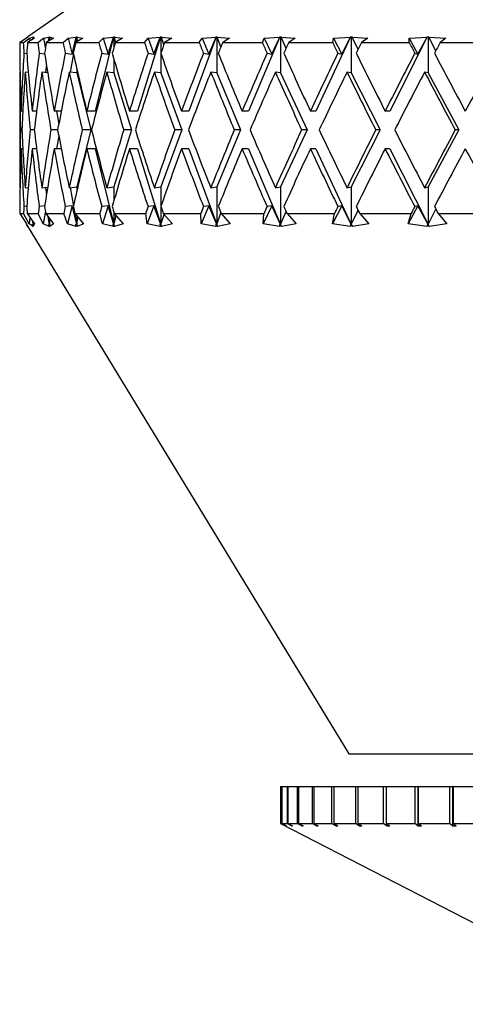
# Model space of a CAD drawing. Header units: inches. Extents: x 2.6 to 39.6, y 3.9 to 32.3.
# Tile 59 of 74: x 35.683 to 36.157, y 11.468 to 12.516. Entities that reach past the tile are written whole.
import ezdxf

# ---------------------------------------------------------------- set-up
doc = ezdxf.new("R2010")
doc.units = ezdxf.units.IN
doc.header["$MEASUREMENT"] = 0

msp = doc.modelspace()

# ---------------------------------------------------------------- linework, layer by layer
at = {"color": 7, "linetype": 'Continuous', "lineweight": 25}
for p, q in [((35.8083, 12.5798), (35.6912, 12.4978)), ((35.6898, 12.4966), (35.6828, 12.4918)), ((35.6865, 12.4918), (35.693, 12.4966)), ((35.6911, 12.4977), (35.6898, 12.4966)), ((35.6983, 12.4966), (35.691, 12.4918)), ((35.6912, 12.4978), (35.6911, 12.4977)), ((35.6912, 12.4978), (35.6912, 12.4978)), ((35.6912, 12.4978), (35.6912, 12.4978)), ((35.693, 12.4966), (35.6968, 12.4977)), ((35.693, 12.4966), (35.6933, 12.4933)), ((35.6966, 12.4955), (35.6968, 12.4977)), ((35.6968, 12.4977), (35.6969, 12.4978)), ((35.6969, 12.4978), (35.697, 12.4978)), ((35.6969, 12.4978), (35.6969, 12.4956)), ((35.697, 12.4978), (35.6972, 12.4978)), ((35.697, 12.4978), (35.697, 12.4957)), ((35.6972, 12.4978), (35.6971, 12.4977)), ((35.6971, 12.4977), (35.6983, 12.4966)), ((35.6971, 12.4958), (35.6971, 12.4977)), ((35.7019, 12.4918), (35.7078, 12.4966)), ((35.7078, 12.4966), (35.7141, 12.4977)), ((35.7078, 12.4966), (35.7099, 12.4851)), ((35.7185, 12.4966), (35.7109, 12.4918)), ((35.7134, 12.4934), (35.7141, 12.4977)), ((35.7143, 12.4978), (35.7138, 12.4937)), ((35.7141, 12.4977), (35.7143, 12.4978)), ((35.7143, 12.4978), (35.7144, 12.4978)), ((35.7144, 12.4978), (35.7147, 12.4978)), ((35.7144, 12.4978), (35.7144, 12.4941)), ((35.7147, 12.4978), (35.7146, 12.4977)), ((35.7146, 12.4977), (35.7185, 12.4966)), ((35.715, 12.4944), (35.7146, 12.4977)), ((35.7288, 12.4918), (35.7341, 12.4966)), ((35.7341, 12.4966), (35.7428, 12.4977)), ((35.7341, 12.4966), (35.7383, 12.4795)), ((35.7383, 12.4795), (35.7428, 12.4977)), ((35.7429, 12.4978), (35.7406, 12.4847)), ((35.7499, 12.4966), (35.7422, 12.4918)), ((35.7428, 12.4977), (35.7429, 12.4978)), ((35.7429, 12.4978), (35.7432, 12.4978)), ((35.7432, 12.4978), (35.7436, 12.4978)), ((35.7432, 12.4978), (35.7432, 12.4925)), ((35.7436, 12.4978), (35.7435, 12.4977)), ((35.7435, 12.4977), (35.7499, 12.4966)), ((35.7444, 12.4932), (35.7435, 12.4977)), ((35.7825, 12.4978), (35.763, 12.4188)), ((35.7668, 12.4918), (35.7714, 12.4966)), ((35.7714, 12.4966), (35.7823, 12.4977)), ((35.7714, 12.4966), (35.7767, 12.4795)), ((35.7767, 12.4795), (35.7823, 12.4977)), ((35.7823, 12.4977), (35.7825, 12.4978)), ((35.7825, 12.4978), (35.7829, 12.4978)), ((35.7829, 12.4978), (35.7834, 12.4978)), ((35.7829, 12.4978), (35.7829, 12.4867)), ((35.7834, 12.4978), (35.7833, 12.4977)), ((35.7833, 12.4977), (35.792, 12.4966)), ((35.7847, 12.492), (35.7833, 12.4977)), ((35.792, 12.4966), (35.7843, 12.4918)), ((35.8323, 12.4978), (35.8078, 12.4188)), ((35.8153, 12.4918), (35.8191, 12.4966)), ((35.8191, 12.4966), (35.8321, 12.4977)), ((35.8191, 12.4966), (35.8254, 12.4795)), ((35.8254, 12.4795), (35.8321, 12.4977)), ((35.8321, 12.4977), (35.8323, 12.4978)), ((35.8323, 12.4978), (35.8328, 12.4978)), ((35.8328, 12.4978), (35.8334, 12.4978)), ((35.8328, 12.4978), (35.8328, 12.4805)), ((35.8334, 12.4978), (35.8333, 12.4977)), ((35.8333, 12.4977), (35.8443, 12.4966)), ((35.8359, 12.4894), (35.8333, 12.4977)), ((35.8443, 12.4966), (35.8367, 12.4918)), ((35.8915, 12.4978), (35.8624, 12.4188)), ((35.8736, 12.4918), (35.8765, 12.4966)), ((35.8765, 12.4966), (35.8914, 12.4977)), ((35.8765, 12.4966), (35.8837, 12.4795)), ((35.8837, 12.4795), (35.8914, 12.4977)), ((35.8914, 12.4977), (35.8915, 12.4978)), ((35.8915, 12.4978), (35.8921, 12.4978)), ((35.8921, 12.4978), (35.8928, 12.4978)), ((35.8921, 12.4978), (35.8921, 12.4595)), ((35.8928, 12.4978), (35.8928, 12.4977)), ((35.8928, 12.4977), (35.9058, 12.4966)), ((35.8966, 12.4872), (35.8928, 12.4977)), ((35.9058, 12.4966), (35.8985, 12.4918)), ((35.9593, 12.4978), (35.9261, 12.4188)), ((35.9407, 12.4918), (35.9426, 12.4966)), ((35.9426, 12.4966), (35.9592, 12.4977)), ((35.9426, 12.4966), (35.9506, 12.4795)), ((35.9506, 12.4795), (35.9592, 12.4977)), ((35.9592, 12.4977), (35.9593, 12.4978)), ((35.9593, 12.4978), (35.96, 12.4978)), ((35.96, 12.4978), (35.9608, 12.4978)), ((35.96, 12.4978), (35.96, 12.4595)), ((35.9608, 12.4978), (35.9607, 12.4977)), ((35.9607, 12.4977), (35.9756, 12.4966)), ((35.9659, 12.4856), (35.9607, 12.4977)), ((35.9756, 12.4966), (35.9687, 12.4918)), ((36.0346, 12.4978), (35.9977, 12.4188)), ((36.0155, 12.4918), (36.0165, 12.4966)), ((36.0165, 12.4966), (36.0344, 12.4977)), ((36.0165, 12.4966), (36.0252, 12.4795)), ((36.0252, 12.4795), (36.0344, 12.4977)), ((36.0344, 12.4977), (36.0346, 12.4978)), ((36.0346, 12.4978), (36.0353, 12.4978)), ((36.0353, 12.4978), (36.0361, 12.4978)), ((36.0353, 12.4978), (36.0353, 12.4595)), ((36.0361, 12.4978), (36.0361, 12.4977)), ((36.0361, 12.4977), (36.0527, 12.4966)), ((36.0425, 12.4843), (36.0361, 12.4977)), ((36.0527, 12.4966), (36.0462, 12.4918)), ((36.1161, 12.4978), (36.0761, 12.4188)), ((36.0969, 12.4918), (36.097, 12.4966)), ((36.097, 12.4966), (36.116, 12.4977)), ((36.097, 12.4966), (36.1061, 12.4795)), ((36.1061, 12.4795), (36.116, 12.4977)), ((36.116, 12.4977), (36.1161, 12.4978)), ((36.1161, 12.4978), (36.1169, 12.4978)), ((36.1169, 12.4978), (36.1178, 12.4978)), ((36.1169, 12.4978), (36.1169, 12.4595)), ((36.1178, 12.4978), (36.1178, 12.4977)), ((36.1178, 12.4977), (36.1357, 12.4966)), ((36.1252, 12.4831), (36.1178, 12.4977)), ((36.1357, 12.4966), (36.1298, 12.4918)), ((35.6828, 12.4918), (35.6865, 12.4918)), ((35.691, 12.4918), (35.7019, 12.4918)), ((35.7109, 12.4918), (35.7288, 12.4918)), ((35.7422, 12.4918), (35.7668, 12.4918)), ((35.7843, 12.4918), (35.8153, 12.4918)), ((35.8367, 12.4918), (35.8736, 12.4918)), ((35.8985, 12.4918), (35.9407, 12.4918)), ((35.9687, 12.4918), (36.0155, 12.4918)), ((36.0462, 12.4918), (36.0969, 12.4918)), ((36.1298, 12.4918), (36.1836, 12.4918)), ((35.6872, 12.4804), (35.6901, 12.4801)), ((35.7034, 12.4804), (35.7092, 12.4797)), ((35.7311, 12.4804), (35.7383, 12.4795)), ((35.7397, 12.4799), (35.7362, 12.4603)), ((35.7699, 12.4804), (35.7767, 12.4795)), ((35.7829, 12.474), (35.7829, 12.4595)), ((35.8191, 12.4804), (35.8254, 12.4795)), ((35.8328, 12.4803), (35.8328, 12.4595)), ((35.878, 12.4804), (35.8837, 12.4795)), ((35.9457, 12.4804), (35.9506, 12.4795)), ((36.021, 12.4804), (36.0252, 12.4795)), ((36.1029, 12.4804), (36.1061, 12.4795)), ((35.7111, 12.4681), (35.7102, 12.4599)), ((35.7432, 12.4643), (35.7432, 12.4595)), ((35.6826, 12.4604), (35.6826, 12.3373)), ((35.683, 12.4604), (35.6826, 12.4604)), ((35.6918, 12.46), (35.6885, 12.4604)), ((35.7124, 12.4597), (35.7062, 12.4604)), ((35.7432, 12.4595), (35.7353, 12.4604)), ((35.7432, 12.4595), (35.7581, 12.3988)), ((35.7829, 12.4595), (35.7754, 12.4604)), ((35.7829, 12.4595), (35.8016, 12.3988)), ((35.8328, 12.4595), (35.8259, 12.4604)), ((35.8328, 12.4595), (35.8551, 12.3988)), ((35.8921, 12.4595), (35.8859, 12.4604)), ((35.8921, 12.4595), (35.9176, 12.3988)), ((35.96, 12.4595), (35.9546, 12.4604)), ((35.96, 12.4595), (35.9883, 12.3988)), ((36.0353, 12.4595), (36.0307, 12.4604)), ((36.0353, 12.4595), (36.066, 12.3988)), ((36.1169, 12.4595), (36.1133, 12.4604)), ((36.1169, 12.4595), (36.1495, 12.3988)), ((35.6859, 12.4188), (35.6841, 12.4188)), ((35.7006, 12.4188), (35.6959, 12.4188)), ((35.7268, 12.4188), (35.7193, 12.4188)), ((35.7217, 12.4188), (35.7242, 12.4051)), ((35.763, 12.4188), (35.754, 12.4188)), ((35.8078, 12.4188), (35.7994, 12.4188)), ((35.8624, 12.4188), (35.8547, 12.4188)), ((35.9261, 12.4188), (35.9192, 12.4188)), ((35.9977, 12.4188), (35.9918, 12.4188)), ((36.0761, 12.4188), (36.0713, 12.4188)), ((35.6849, 12.3988), (35.6835, 12.3988)), ((35.6982, 12.3988), (35.6938, 12.3988)), ((35.723, 12.3988), (35.7158, 12.3988)), ((35.7581, 12.3988), (35.7432, 12.3382)), ((35.7581, 12.3988), (35.7492, 12.3988)), ((35.8016, 12.3988), (35.7829, 12.3382)), ((35.8016, 12.3988), (35.7933, 12.3988)), ((35.8551, 12.3988), (35.8328, 12.3382)), ((35.8551, 12.3988), (35.8474, 12.3988)), ((35.9176, 12.3988), (35.8921, 12.3382)), ((35.9176, 12.3988), (35.9109, 12.3988)), ((35.9883, 12.3988), (35.96, 12.3382)), ((35.9883, 12.3988), (35.9825, 12.3988)), ((36.066, 12.3988), (36.0353, 12.3382)), ((36.066, 12.3988), (36.0612, 12.3988)), ((36.1495, 12.3988), (36.1169, 12.3382)), ((36.1495, 12.3988), (36.1458, 12.3988)), ((35.7242, 12.3926), (35.7217, 12.3788)), ((35.6859, 12.3788), (35.6841, 12.3788)), ((35.7006, 12.3788), (35.6959, 12.3788)), ((35.7268, 12.3788), (35.7193, 12.3788)), ((35.763, 12.3788), (35.754, 12.3788)), ((35.763, 12.3788), (35.7829, 12.2982)), ((35.8078, 12.3788), (35.7994, 12.3788)), ((35.8078, 12.3788), (35.8328, 12.2982)), ((35.8624, 12.3788), (35.8547, 12.3788)), ((35.8624, 12.3788), (35.8921, 12.2982)), ((35.9261, 12.3788), (35.9192, 12.3788)), ((35.9261, 12.3788), (35.96, 12.2982)), ((35.9977, 12.3788), (35.9918, 12.3788)), ((35.9977, 12.3788), (36.0353, 12.2982)), ((36.0761, 12.3788), (36.0713, 12.3788)), ((36.0761, 12.3788), (36.1169, 12.2982)), ((35.6826, 12.3373), (35.683, 12.3373)), ((35.6885, 12.3373), (35.6918, 12.3376)), ((35.7062, 12.3373), (35.7124, 12.338)), ((35.7102, 12.3377), (35.7111, 12.3296)), ((35.7353, 12.3373), (35.7432, 12.3382)), ((35.7362, 12.3374), (35.7397, 12.3177)), ((35.7432, 12.3382), (35.7432, 12.3333)), ((35.7754, 12.3373), (35.7829, 12.3382)), ((35.7829, 12.3382), (35.7829, 12.3236)), ((35.8259, 12.3373), (35.8328, 12.3382)), ((35.8328, 12.3382), (35.8328, 12.3174)), ((35.8859, 12.3373), (35.8921, 12.3382)), ((35.8921, 12.3382), (35.8921, 12.2982)), ((35.9546, 12.3373), (35.96, 12.3382)), ((35.96, 12.3382), (35.96, 12.2982)), ((36.0307, 12.3373), (36.0353, 12.3382)), ((36.0353, 12.3382), (36.0353, 12.2982)), ((36.1133, 12.3373), (36.1169, 12.3382)), ((36.1169, 12.3382), (36.1169, 12.2982)), ((35.6901, 12.3176), (35.6872, 12.3173)), ((35.7092, 12.3179), (35.7034, 12.3173)), ((35.7383, 12.3181), (35.7311, 12.3173)), ((35.7383, 12.3181), (35.7335, 12.2987)), ((35.7432, 12.2982), (35.7383, 12.3181)), ((35.7767, 12.3181), (35.7699, 12.3173)), ((35.7767, 12.3181), (35.7707, 12.2987)), ((35.7829, 12.2982), (35.7767, 12.3181)), ((35.8254, 12.3181), (35.8182, 12.2987)), ((35.8254, 12.3181), (35.8191, 12.3173)), ((35.8328, 12.2982), (35.8254, 12.3181)), ((35.8328, 12.3172), (35.8328, 12.2982)), ((35.8837, 12.3181), (35.8755, 12.2987)), ((35.8837, 12.3181), (35.878, 12.3173)), ((35.8921, 12.2982), (35.8837, 12.3181)), ((35.9506, 12.3181), (35.9416, 12.2987)), ((35.9506, 12.3181), (35.9457, 12.3173)), ((35.96, 12.2982), (35.9506, 12.3181)), ((36.0252, 12.3181), (36.0153, 12.2987)), ((36.0252, 12.3181), (36.021, 12.3173)), ((36.0353, 12.2982), (36.0252, 12.3181)), ((36.1061, 12.3181), (36.0957, 12.2987)), ((36.1061, 12.3181), (36.1029, 12.3173)), ((36.1169, 12.2982), (36.1061, 12.3181)), ((36.1169, 12.2982), (36.1252, 12.3145)), ((35.6828, 12.3098), (35.6897, 12.2987)), ((35.6828, 12.3098), (35.6867, 12.3098)), ((35.6927, 12.2987), (35.6867, 12.3098)), ((35.6907, 12.3098), (35.6984, 12.2987)), ((35.6907, 12.3098), (35.7024, 12.3098)), ((35.6935, 12.3058), (35.6927, 12.2987)), ((35.7074, 12.2987), (35.7024, 12.3098)), ((35.7099, 12.3125), (35.7074, 12.2987)), ((35.7103, 12.3098), (35.7187, 12.2987)), ((35.7103, 12.3098), (35.7296, 12.3098)), ((35.7144, 12.2982), (35.713, 12.3062)), ((35.7137, 12.3054), (35.7144, 12.2982)), ((35.7144, 12.3043), (35.7144, 12.2982)), ((35.7335, 12.2987), (35.7296, 12.3098)), ((35.7406, 12.3129), (35.7432, 12.2982)), ((35.7413, 12.3098), (35.7503, 12.2987)), ((35.7413, 12.3098), (35.7679, 12.3098)), ((35.7432, 12.3074), (35.7432, 12.2982)), ((35.7432, 12.2982), (35.7446, 12.3057)), ((35.7707, 12.2987), (35.7679, 12.3098)), ((35.7829, 12.3109), (35.7829, 12.2982)), ((35.7829, 12.2982), (35.7852, 12.3075)), ((35.7832, 12.3098), (35.7926, 12.2987)), ((35.7832, 12.3098), (35.8167, 12.3098)), ((35.8182, 12.2987), (35.8167, 12.3098)), ((35.8328, 12.2982), (35.8361, 12.3089)), ((35.8353, 12.3098), (35.845, 12.2987)), ((35.8353, 12.3098), (35.8751, 12.3098)), ((35.8755, 12.2987), (35.8751, 12.3098)), ((35.8921, 12.2982), (35.8966, 12.3104)), ((35.8969, 12.3098), (35.9066, 12.2987)), ((35.8969, 12.3098), (35.9424, 12.3098)), ((35.9416, 12.2987), (35.9424, 12.3098)), ((35.96, 12.2982), (35.9659, 12.3121)), ((35.9669, 12.3098), (35.9766, 12.2987)), ((35.9669, 12.3098), (36.0174, 12.3098)), ((36.0153, 12.2987), (36.0174, 12.3098)), ((36.0353, 12.2982), (36.0425, 12.3134)), ((36.0443, 12.3098), (36.0538, 12.2987)), ((36.0443, 12.3098), (36.099, 12.3098)), ((36.0957, 12.2987), (36.099, 12.3098)), ((36.1277, 12.3098), (36.1369, 12.2987)), ((36.1277, 12.3098), (36.1858, 12.3098)), ((35.6897, 12.2987), (35.6911, 12.2959)), ((35.6898, 12.298), (36.0326, 11.7348)), ((35.6911, 12.2959), (35.6898, 12.298)), ((35.6968, 12.2959), (35.6927, 12.2987)), ((35.6956, 12.298), (35.697, 12.2982)), ((35.6956, 12.298), (35.6968, 12.2959)), ((35.6971, 12.2959), (35.6956, 12.298)), ((35.697, 12.2982), (35.6967, 12.3012)), ((35.6969, 12.3009), (35.697, 12.2982)), ((35.697, 12.3008), (35.697, 12.2982)), ((35.697, 12.2982), (35.6971, 12.3006)), ((35.697, 12.2982), (35.6971, 12.2959)), ((35.6984, 12.2987), (35.6971, 12.2959)), ((35.714, 12.2959), (35.7074, 12.2987)), ((35.7131, 12.298), (35.7144, 12.2982)), ((35.7131, 12.298), (35.714, 12.2959)), ((35.7147, 12.2959), (35.7131, 12.298)), ((35.7144, 12.2982), (35.715, 12.3036)), ((35.7144, 12.2982), (35.7147, 12.2959)), ((35.7187, 12.2987), (35.7147, 12.2959)), ((35.7427, 12.2959), (35.7335, 12.2987)), ((35.7419, 12.298), (35.7432, 12.2982)), ((35.7419, 12.298), (35.7427, 12.2959)), ((35.7436, 12.2959), (35.7419, 12.298)), ((35.7432, 12.2982), (35.7436, 12.2959)), ((35.7503, 12.2987), (35.7436, 12.2959)), ((35.7822, 12.2959), (35.7707, 12.2987)), ((35.7817, 12.298), (35.7829, 12.2982)), ((35.7817, 12.298), (35.7822, 12.2959)), ((35.7834, 12.2959), (35.7817, 12.298)), ((35.7829, 12.2982), (35.7834, 12.2959)), ((35.7926, 12.2987), (35.7834, 12.2959)), ((35.8319, 12.2959), (35.8182, 12.2987)), ((35.8317, 12.298), (35.8328, 12.2982)), ((35.8317, 12.298), (35.8319, 12.2959)), ((35.8335, 12.2959), (35.8317, 12.298)), ((35.8328, 12.2982), (35.8335, 12.2959)), ((35.845, 12.2987), (35.8335, 12.2959)), ((35.8912, 12.2959), (35.8755, 12.2987)), ((35.8911, 12.298), (35.8921, 12.2982)), ((35.8911, 12.298), (35.8912, 12.2959)), ((35.8929, 12.2959), (35.8911, 12.298)), ((35.8921, 12.2982), (35.8929, 12.2959)), ((35.9066, 12.2987), (35.8929, 12.2959)), ((35.9589, 12.2959), (35.9416, 12.2987)), ((35.9591, 12.298), (35.9589, 12.2959)), ((35.9591, 12.298), (35.96, 12.2982)), ((35.9609, 12.2959), (35.9591, 12.298)), ((35.96, 12.2982), (35.9609, 12.2959)), ((35.9766, 12.2987), (35.9609, 12.2959)), ((36.0342, 12.2959), (36.0153, 12.2987)), ((36.0346, 12.298), (36.0342, 12.2959)), ((36.0346, 12.298), (36.0353, 12.2982)), ((36.0364, 12.2959), (36.0346, 12.298)), ((36.0353, 12.2982), (36.0364, 12.2959)), ((36.0538, 12.2987), (36.0364, 12.2959)), ((36.1157, 12.2959), (36.0957, 12.2987)), ((36.1163, 12.298), (36.1157, 12.2959)), ((36.1163, 12.298), (36.1169, 12.2982)), ((36.1181, 12.2959), (36.1163, 12.298)), ((36.1169, 12.2982), (36.1181, 12.2959)), ((36.1369, 12.2987), (36.1181, 12.2959)), ((36.0326, 11.7348), (36.1498, 11.7348)), ((36.1498, 11.7348), (36.7155, 11.7348)), ((35.9601, 11.6998), (35.9601, 11.6604)), ((35.9601, 11.6998), (35.9611, 11.6998)), ((35.9611, 11.6998), (35.9611, 11.6604)), ((35.9611, 11.6998), (35.9615, 11.6998)), ((35.9615, 11.6998), (35.9615, 11.6604)), ((35.9615, 11.6998), (35.9669, 11.6998)), ((35.9669, 11.6998), (35.9669, 11.6604)), ((35.9669, 11.6998), (35.9678, 11.6998)), ((35.9678, 11.6998), (35.9678, 11.6604)), ((35.9678, 11.6998), (35.9778, 11.6998)), ((35.9778, 11.6998), (35.9778, 11.6604)), ((35.9778, 11.6998), (35.9792, 11.6998)), ((35.9792, 11.6998), (35.9792, 11.6604)), ((35.9792, 11.6998), (35.9937, 11.6998)), ((35.9937, 11.6998), (35.9937, 11.6604)), ((35.9937, 11.6998), (35.9955, 11.6998)), ((35.9955, 11.6998), (35.9955, 11.6604)), ((35.9955, 11.6998), (36.0143, 11.6998)), ((36.0143, 11.6998), (36.0143, 11.6604)), ((36.0143, 11.6998), (36.0167, 11.6998)), ((36.0167, 11.6998), (36.0167, 11.6604)), ((36.0167, 11.6998), (36.0396, 11.6998)), ((36.0396, 11.6998), (36.0396, 11.6604)), ((36.0396, 11.6998), (36.0424, 11.6998)), ((36.0424, 11.6998), (36.0424, 11.6604)), ((36.0424, 11.6998), (36.0692, 11.6998)), ((36.0692, 11.6998), (36.0692, 11.6604)), ((36.0692, 11.6998), (36.0724, 11.6998)), ((36.0724, 11.6998), (36.0724, 11.6604)), ((36.0724, 11.6998), (36.1027, 11.6998)), ((36.1027, 11.6998), (36.1027, 11.6604)), ((36.1027, 11.6998), (36.1062, 11.6998)), ((36.1062, 11.6998), (36.1062, 11.6579)), ((36.1063, 11.6998), (36.1062, 11.6998)), ((36.1063, 11.6998), (36.1063, 11.6604)), ((36.1063, 11.6998), (36.1399, 11.6998)), ((36.1399, 11.6998), (36.1399, 11.6604)), ((36.1399, 11.6998), (36.143, 11.6998)), ((36.143, 11.6998), (36.143, 11.6579)), ((36.1438, 11.6998), (36.143, 11.6998)), ((36.1438, 11.6998), (36.1438, 11.6604)), ((36.1438, 11.6998), (36.1803, 11.6998)), ((35.9601, 11.6604), (36.3341, 11.4681)), ((35.9601, 11.6604), (35.9611, 11.6604)), ((35.9661, 11.6579), (35.9611, 11.6604)), ((35.9615, 11.6604), (35.9664, 11.6579)), ((35.9615, 11.6604), (35.9669, 11.6604)), ((35.9661, 11.658), (35.9661, 11.6579)), ((35.9718, 11.6579), (35.9669, 11.6604)), ((35.9678, 11.6604), (35.9727, 11.6579)), ((35.9678, 11.6604), (35.9778, 11.6604)), ((35.9718, 11.6583), (35.9718, 11.6579)), ((35.9718, 11.6579), (35.9727, 11.6579)), ((35.9826, 11.6579), (35.9778, 11.6604)), ((35.9792, 11.6604), (35.984, 11.6579)), ((35.9792, 11.6604), (35.9937, 11.6604)), ((35.9826, 11.6586), (35.9826, 11.6579)), ((35.9826, 11.6579), (35.984, 11.6579)), ((35.9983, 11.6579), (35.9937, 11.6604)), ((35.9955, 11.6604), (36.0002, 11.6579)), ((35.9955, 11.6604), (36.0143, 11.6604)), ((35.9983, 11.6589), (35.9983, 11.6579)), ((35.9983, 11.6579), (36.0002, 11.6579)), ((36.0188, 11.6579), (36.0143, 11.6604)), ((36.0167, 11.6604), (36.0211, 11.6579)), ((36.0167, 11.6604), (36.0396, 11.6604)), ((36.0188, 11.6592), (36.0188, 11.6579)), ((36.0188, 11.6579), (36.0211, 11.6579)), ((36.0438, 11.6579), (36.0396, 11.6604)), ((36.0424, 11.6604), (36.0465, 11.6579)), ((36.0424, 11.6604), (36.0692, 11.6604)), ((36.0438, 11.6596), (36.0438, 11.6579)), ((36.0438, 11.6579), (36.0465, 11.6579)), ((36.073, 11.6579), (36.0692, 11.6604)), ((36.0724, 11.6604), (36.0762, 11.6579)), ((36.0724, 11.6604), (36.1027, 11.6604)), ((36.073, 11.66), (36.073, 11.6579)), ((36.073, 11.6579), (36.0762, 11.6579)), ((36.1062, 11.6579), (36.1027, 11.6604)), ((36.1062, 11.6579), (36.1098, 11.6579)), ((36.1063, 11.6604), (36.1098, 11.6579)), ((36.1063, 11.6604), (36.1399, 11.6604)), ((36.143, 11.6579), (36.1399, 11.6604)), ((36.143, 11.6579), (36.1469, 11.6579)), ((36.1438, 11.6604), (36.1469, 11.6579)), ((36.1438, 11.6604), (36.1803, 11.6604))]:
    msp.add_line(p, q, dxfattribs=at)
for centre, major_axis, ratio, start_param, end_param in [((36.4326, 12.3788), (-0.0704, 1.2984), 0.575081, 1.452539, 1.461368), ((36.4326, 12.3788), (-0.2047, 1.294), 0.55758, 1.39572, 1.404548), ((36.4326, 12.3788), (0.0704, 1.2984), 0.575081, 1.514879, 1.523707), ((36.4326, 12.3788), (-0.323, 1.2879), 0.525577, 1.352658, 1.361486), ((36.4326, 12.3788), (0.2047, 1.294), 0.55758, 1.571699, 1.580527), ((36.4326, 12.3788), (-0.4219, 1.2829), 0.483329, 1.326081, 1.334909), ((36.4326, 12.3788), (0.323, 1.2879), 0.525577, 1.614761, 1.623589), ((36.4326, 12.3788), (-0.5027, 1.2805), 0.434687, 1.314706, 1.323534), ((36.4326, 12.3788), (0.4219, 1.2829), 0.483329, 1.641337, 1.650165), ((36.4326, 12.3788), (-0.568, 1.2807), 0.382441, 1.315709, 1.324537), ((36.4326, 12.3788), (0.5027, 1.2805), 0.434687, 1.652712, 1.661541), ((36.4326, 12.3788), (-0.6205, 1.283), 0.328382, 1.326207, 1.335035), ((36.4326, 12.3788), (0.568, 1.2807), 0.382441, 1.651709, 1.660538), ((36.4326, 12.3788), (-0.6623, 1.2863), 0.273566, 1.343774, 1.352602), ((36.4326, 12.3788), (0.6205, 1.283), 0.328382, 1.641212, 1.65004), ((36.4326, 12.3788), (-0.695, 1.2901), 0.218571, 1.366508, 1.375336), ((36.4326, 12.3788), (0.6623, 1.2863), 0.273566, 1.623644, 1.632472), ((36.4326, 12.3788), (-0.7195, 1.2937), 0.163673, 1.392932, 1.40176), ((36.4326, 12.3788), (0.695, 1.2901), 0.218571, 1.600911, 1.609739), ((36.4326, 12.4188), (-0.0704, 1.2984), 0.575081, 1.492222, 1.539627), ((36.4326, 12.4188), (0.0704, 1.2984), 0.575081, 1.554561, 1.601966), ((36.4326, 12.4188), (-0.2047, 1.294), 0.55758, 1.435402, 1.482807), ((36.4326, 12.4188), (0.2047, 1.294), 0.55758, 1.611381, 1.658786), ((36.4326, 12.4188), (-0.323, 1.2879), 0.525577, 1.39234, 1.439745), ((36.4326, 12.4188), (0.323, 1.2879), 0.525577, 1.654443, 1.701848), ((36.4326, 12.4188), (-0.4219, 1.2829), 0.483329, 1.365764, 1.413168), ((36.4326, 12.4188), (0.4219, 1.2829), 0.483329, 1.68102, 1.728424), ((36.4326, 12.4188), (-0.5027, 1.2805), 0.434687, 1.354388, 1.401793), ((36.4326, 12.4188), (0.5027, 1.2805), 0.434687, 1.692395, 1.7398), ((36.4326, 12.4188), (-0.568, 1.2807), 0.382441, 1.355391, 1.402796), ((36.4326, 12.4188), (0.568, 1.2807), 0.382441, 1.691392, 1.738796), ((36.4326, 12.4188), (-0.6205, 1.283), 0.328382, 1.365889, 1.413294), ((36.4326, 12.4188), (0.6205, 1.283), 0.328382, 1.680894, 1.728299), ((36.4326, 12.4188), (-0.6623, 1.2863), 0.273566, 1.383457, 1.430861), ((36.4326, 12.4188), (0.6623, 1.2863), 0.273566, 1.663327, 1.710731), ((36.4326, 12.4188), (-0.695, 1.2901), 0.218571, 1.40619, 1.453595), ((36.4326, 12.4188), (0.695, 1.2901), 0.218571, 1.640593, 1.687998), ((36.4326, 12.4188), (-0.7195, 1.2937), 0.163673, 1.432615, 1.480019), ((36.4326, 12.4188), (0.7195, 1.2937), 0.163673, 1.614169, 1.661573), ((36.4326, 12.3788), (-0.0704, 1.2984), 0.575081, 1.476795, 1.52423), ((36.4326, 12.3788), (0.0704, 1.2984), 0.575081, 1.539134, 1.58657), ((36.4326, 12.3788), (-0.2047, 1.294), 0.55758, 1.419975, 1.46741), ((36.4326, 12.3788), (0.2047, 1.294), 0.55758, 1.595954, 1.643389), ((36.4326, 12.3788), (-0.323, 1.2879), 0.525577, 1.376913, 1.424348), ((36.4326, 12.3788), (0.323, 1.2879), 0.525577, 1.639016, 1.686451), ((36.4326, 12.3788), (-0.4219, 1.2829), 0.483329, 1.350336, 1.397772), ((36.4326, 12.3788), (0.4219, 1.2829), 0.483329, 1.665592, 1.713028), ((36.4326, 12.3788), (-0.5027, 1.2805), 0.434687, 1.338961, 1.386396), ((36.4326, 12.3788), (0.5027, 1.2805), 0.434687, 1.676968, 1.724403), ((36.4326, 12.3788), (-0.568, 1.2807), 0.382441, 1.339964, 1.3874), ((36.4326, 12.3788), (0.568, 1.2807), 0.382441, 1.675965, 1.7234), ((36.4326, 12.3788), (-0.6205, 1.283), 0.328382, 1.350462, 1.397897), ((36.4326, 12.3788), (0.6205, 1.283), 0.328382, 1.665467, 1.712902), ((36.4326, 12.3788), (-0.6623, 1.2863), 0.273566, 1.368029, 1.415465), ((36.4326, 12.3788), (0.6623, 1.2863), 0.273566, 1.647899, 1.695335), ((36.4326, 12.3788), (-0.695, 1.2901), 0.218571, 1.390763, 1.438198), ((36.4326, 12.3788), (0.695, 1.2901), 0.218571, 1.625166, 1.672601), ((36.4326, 12.3788), (-0.7195, 1.2937), 0.163673, 1.417187, 1.464623), ((36.4326, 12.4188), (0.0704, 1.2984), 0.575081, 1.617363, 1.664798), ((36.4326, 12.4188), (-0.0704, 1.2984), 0.575081, 1.555023, 1.602458), ((36.4326, 12.4188), (0.2047, 1.294), 0.55758, 1.674183, 1.721618), ((36.4326, 12.4188), (-0.2047, 1.294), 0.55758, 1.498203, 1.545639), ((36.4326, 12.4188), (0.323, 1.2879), 0.525577, 1.717244, 1.76468), ((36.4326, 12.4188), (-0.323, 1.2879), 0.525577, 1.455141, 1.502577), ((36.4326, 12.4188), (0.4219, 1.2829), 0.483329, 1.743821, 1.791256), ((36.4326, 12.4188), (-0.4219, 1.2829), 0.483329, 1.428565, 1.476), ((36.4326, 12.4188), (0.5027, 1.2805), 0.434687, 1.755196, 1.802631), ((36.4326, 12.4188), (-0.5027, 1.2805), 0.434687, 1.41719, 1.464625), ((36.4326, 12.4188), (0.568, 1.2807), 0.382441, 1.754193, 1.801628), ((36.4326, 12.4188), (-0.568, 1.2807), 0.382441, 1.418193, 1.465628), ((36.4326, 12.4188), (0.6205, 1.283), 0.328382, 1.743696, 1.791131), ((36.4326, 12.4188), (-0.6205, 1.283), 0.328382, 1.42869, 1.476126), ((36.4326, 12.4188), (0.6623, 1.2863), 0.273566, 1.726128, 1.773563), ((36.4326, 12.4188), (-0.6623, 1.2863), 0.273566, 1.446258, 1.493693), ((36.4326, 12.4188), (0.695, 1.2901), 0.218571, 1.703394, 1.75083), ((36.4326, 12.4188), (-0.695, 1.2901), 0.218571, 1.468992, 1.516427), ((36.4326, 12.4188), (0.7195, 1.2937), 0.163673, 1.67697, 1.724405), ((36.4326, 12.3788), (0.0704, 1.2984), 0.575081, 1.601966, 1.649371), ((36.4326, 12.3788), (-0.0704, 1.2984), 0.575081, 1.539627, 1.587031), ((36.4326, 12.3788), (0.2047, 1.294), 0.55758, 1.658786, 1.706191), ((36.4326, 12.3788), (-0.2047, 1.294), 0.55758, 1.482807, 1.530211), ((36.4326, 12.3788), (0.323, 1.2879), 0.525577, 1.701848, 1.749253), ((36.4326, 12.3788), (-0.323, 1.2879), 0.525577, 1.439745, 1.48715), ((36.4326, 12.3788), (0.4219, 1.2829), 0.483329, 1.728424, 1.775829), ((36.4326, 12.3788), (-0.4219, 1.2829), 0.483329, 1.413168, 1.460573), ((36.4326, 12.3788), (0.5027, 1.2805), 0.434687, 1.7398, 1.787204), ((36.4326, 12.3788), (-0.5027, 1.2805), 0.434687, 1.401793, 1.449198), ((36.4326, 12.3788), (0.568, 1.2807), 0.382441, 1.738796, 1.786201), ((36.4326, 12.3788), (-0.568, 1.2807), 0.382441, 1.402796, 1.450201), ((36.4326, 12.3788), (0.6205, 1.283), 0.328382, 1.728299, 1.775704), ((36.4326, 12.3788), (-0.6205, 1.283), 0.328382, 1.413294, 1.460698), ((36.4326, 12.3788), (0.6623, 1.2863), 0.273566, 1.710731, 1.758136), ((36.4326, 12.3788), (-0.6623, 1.2863), 0.273566, 1.430861, 1.478266), ((36.4326, 12.3788), (0.695, 1.2901), 0.218571, 1.687998, 1.735402), ((36.4326, 12.3788), (-0.695, 1.2901), 0.218571, 1.453595, 1.501), ((36.4326, 12.3788), (0.7195, 1.2937), 0.163673, 1.661573, 1.708978), ((36.4326, 12.3788), (-0.7195, 1.2937), 0.163673, 1.480019, 1.527424), ((36.4326, 12.4188), (0.0704, 1.2984), 0.575081, 1.680225, 1.685984), ((36.4326, 12.4188), (0.2047, 1.294), 0.55758, 1.737045, 1.742803), ((36.4326, 12.4188), (-0.0704, 1.2984), 0.575081, 1.617885, 1.623644), ((36.4326, 12.4188), (0.323, 1.2879), 0.525577, 1.780107, 1.785865), ((36.4326, 12.4188), (-0.2047, 1.294), 0.55758, 1.561066, 1.566824), ((36.4326, 12.4188), (0.4219, 1.2829), 0.483329, 1.806683, 1.812442), ((36.4326, 12.4188), (-0.323, 1.2879), 0.525577, 1.518004, 1.523762), ((36.4326, 12.4188), (0.5027, 1.2805), 0.434687, 1.818058, 1.823817), ((36.4326, 12.4188), (-0.4219, 1.2829), 0.483329, 1.491427, 1.497186), ((36.4326, 12.4188), (0.568, 1.2807), 0.382441, 1.817055, 1.822814), ((36.4326, 12.4188), (-0.5027, 1.2805), 0.434687, 1.480052, 1.48581), ((36.4326, 12.4188), (0.6205, 1.283), 0.328382, 1.806558, 1.812316), ((36.4326, 12.4188), (-0.568, 1.2807), 0.382441, 1.481055, 1.486814), ((36.4326, 12.4188), (0.6623, 1.2863), 0.273566, 1.78899, 1.794749), ((36.4326, 12.4188), (-0.6205, 1.283), 0.328382, 1.491553, 1.497311), ((36.4326, 12.4188), (0.695, 1.2901), 0.218571, 1.766257, 1.772015), ((36.4326, 12.4188), (-0.6623, 1.2863), 0.273566, 1.50912, 1.514879), ((36.4326, 12.4188), (0.7195, 1.2937), 0.163673, 1.739832, 1.745591), ((36.4326, 12.4188), (-0.695, 1.2901), 0.218571, 1.531854, 1.537612)]:
    msp.add_ellipse(centre, major_axis=major_axis, ratio=ratio, start_param=start_param, end_param=end_param, dxfattribs=at)
msp.add_open_spline([(35.9661, 11.6579), (35.9662, 11.6579), (35.9663, 11.6579), (35.9664, 11.6579), (35.9664, 11.6579)], degree=3, knots=[0, 0, 0, 0, 0.49353, 1, 1, 1, 1], dxfattribs=at)

doc.saveas('drawing.dxf')
